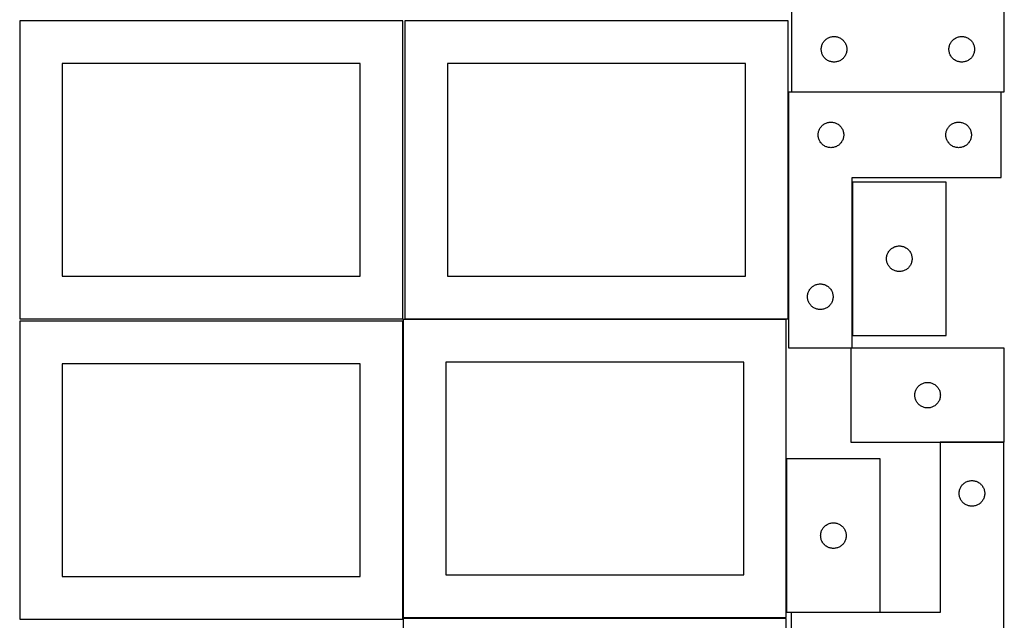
# Model space of a CAD drawing. Header units: millimetres. Extents: x 7 to 1243, y 7 to 2493.
# Tile 13 of 18: x 550 to 1243, y 1698 to 2121. Entities that reach past the tile are written whole.
import ezdxf

# ---------------------------------------------------------------- set-up
doc = ezdxf.new("R2010")
doc.units = ezdxf.units.MM
doc.layers.add('COMMON', color=5, linetype='CONTINUOUS', true_color=0x0000ff)
doc.layers.add('CUT', color=7, linetype='CONTINUOUS', true_color=0x000000)

msp = doc.modelspace()

# ---------------------------------------------------------------- linework, layer by layer
at = {"layer": 'COMMON'}
for p, q in [((1136.398491, 2006.599671), (1136.398491, 1898.599671)), ((1198.163735, 1823.41525), (1243.163735, 1823.41525)), ((1089.945518, 1811.564151), (1089.945518, 1703.564151))]:
    msp.add_line(p, q, dxfattribs=at)
at = {"layer": 'CUT'}
for p, q in [((1243.485505, 2070.122379), (1243.485505, 2250.122379)), ((1093.485505, 2130.122379), (1093.485505, 2070.122379)), ((819.562864, 2120.209657), (549.562864, 2120.209657)), ((549.562864, 2120.209657), (549.562864, 1910.209657)), ((819.562864, 1910.209657), (819.562864, 2120.209657)), ((1091.083738, 2120.209657), (821.083738, 2120.209657)), ((821.083738, 2120.209657), (821.083738, 1910.209657)), ((1091.083738, 1910.209657), (1091.083738, 2120.209657)), ((1114.792172, 2102.45175), (1114.963134, 2103.015334)), ((1114.963134, 2103.015334), (1115.170589, 2103.56653)), ((1115.170589, 2103.56653), (1115.41365, 2104.102977)), ((1115.41365, 2104.102977), (1115.691276, 2104.622379)), ((1115.691276, 2104.622379), (1116.002278, 2105.122511)), ((1116.002278, 2105.122511), (1116.345325, 2105.601232)), ((1116.345325, 2105.601232), (1116.718947, 2106.056491)), ((1116.718947, 2106.056491), (1117.121544, 2106.48634)), ((1117.121544, 2106.48634), (1117.551392, 2106.888937)), ((1117.551392, 2106.888937), (1118.006652, 2107.262559)), ((1118.006652, 2107.262559), (1118.485373, 2107.605605)), ((1118.485373, 2107.605605), (1118.985505, 2107.916607)), ((1118.985505, 2107.916607), (1119.504907, 2108.194233)), ((1119.504907, 2108.194233), (1120.041354, 2108.437294)), ((1120.041354, 2108.437294), (1120.59255, 2108.64475)), ((1120.59255, 2108.64475), (1121.156133, 2108.815711)), ((1121.156133, 2108.815711), (1121.729692, 2108.949446)), ((1121.729692, 2108.949446), (1122.310769, 2109.045382)), ((1122.310769, 2109.045382), (1122.896877, 2109.103109)), ((1122.896877, 2109.103109), (1123.485505, 2109.122379)), ((1123.485505, 2109.122379), (1124.074133, 2109.103109)), ((1124.074133, 2109.103109), (1124.660241, 2109.045382)), ((1124.660241, 2109.045382), (1125.241318, 2108.949446)), ((1125.241318, 2108.949446), (1125.814876, 2108.815711)), ((1125.814876, 2108.815711), (1126.37846, 2108.64475)), ((1126.37846, 2108.64475), (1126.929656, 2108.437294)), ((1126.929656, 2108.437294), (1127.466103, 2108.194233)), ((1127.466103, 2108.194233), (1127.985505, 2107.916607)), ((1127.985505, 2107.916607), (1128.485637, 2107.605605)), ((1128.485637, 2107.605605), (1128.964358, 2107.262559)), ((1128.964358, 2107.262559), (1129.419617, 2106.888937)), ((1129.419617, 2106.888937), (1129.849466, 2106.48634)), ((1129.849466, 2106.48634), (1130.252063, 2106.056491)), ((1130.252063, 2106.056491), (1130.625685, 2105.601232)), ((1130.625685, 2105.601232), (1130.968731, 2105.122511)), ((1130.968731, 2105.122511), (1131.279733, 2104.622379)), ((1131.279733, 2104.622379), (1131.557359, 2104.102977)), ((1131.557359, 2104.102977), (1131.800421, 2103.56653)), ((1131.800421, 2103.56653), (1132.007876, 2103.015334)), ((1132.007876, 2103.015334), (1132.178837, 2102.45175)), ((1204.792172, 2102.45175), (1204.963134, 2103.015334)), ((1204.963134, 2103.015334), (1205.170589, 2103.56653)), ((1205.170589, 2103.56653), (1205.41365, 2104.102977)), ((1205.41365, 2104.102977), (1205.691276, 2104.622379)), ((1205.691276, 2104.622379), (1206.002278, 2105.122511)), ((1206.002278, 2105.122511), (1206.345325, 2105.601232)), ((1206.345325, 2105.601232), (1206.718947, 2106.056491)), ((1206.718947, 2106.056491), (1207.121544, 2106.48634)), ((1207.121544, 2106.48634), (1207.551392, 2106.888937)), ((1207.551392, 2106.888937), (1208.006652, 2107.262559)), ((1208.006652, 2107.262559), (1208.485373, 2107.605605)), ((1208.485373, 2107.605605), (1208.985505, 2107.916607)), ((1208.985505, 2107.916607), (1209.504907, 2108.194233)), ((1209.504907, 2108.194233), (1210.041354, 2108.437294)), ((1210.041354, 2108.437294), (1210.59255, 2108.64475)), ((1210.59255, 2108.64475), (1211.156133, 2108.815711)), ((1211.156133, 2108.815711), (1211.729692, 2108.949446)), ((1211.729692, 2108.949446), (1212.310769, 2109.045382)), ((1212.310769, 2109.045382), (1212.896877, 2109.103109)), ((1212.896877, 2109.103109), (1213.485505, 2109.122379)), ((1213.485505, 2109.122379), (1214.074133, 2109.103109)), ((1214.074133, 2109.103109), (1214.660241, 2109.045382)), ((1214.660241, 2109.045382), (1215.241318, 2108.949446)), ((1215.241318, 2108.949446), (1215.814876, 2108.815711)), ((1215.814876, 2108.815711), (1216.37846, 2108.64475)), ((1216.37846, 2108.64475), (1216.929656, 2108.437294)), ((1216.929656, 2108.437294), (1217.466103, 2108.194233)), ((1217.466103, 2108.194233), (1217.985505, 2107.916607)), ((1217.985505, 2107.916607), (1218.485637, 2107.605605)), ((1218.485637, 2107.605605), (1218.964358, 2107.262559)), ((1218.964358, 2107.262559), (1219.419617, 2106.888937)), ((1219.419617, 2106.888937), (1219.849466, 2106.48634)), ((1219.849466, 2106.48634), (1220.252063, 2106.056491)), ((1220.252063, 2106.056491), (1220.625685, 2105.601232)), ((1220.625685, 2105.601232), (1220.968731, 2105.122511)), ((1220.968731, 2105.122511), (1221.279733, 2104.622379)), ((1221.279733, 2104.622379), (1221.557359, 2104.102977)), ((1221.557359, 2104.102977), (1221.800421, 2103.56653)), ((1221.800421, 2103.56653), (1222.007876, 2103.015334)), ((1222.007876, 2103.015334), (1222.178837, 2102.45175)), ((1114.485505, 2100.122379), (1114.504774, 2100.711007)), ((1114.504774, 2099.533751), (1114.485505, 2100.122379)), ((1114.504774, 2100.711007), (1114.562501, 2101.297114)), ((1114.562501, 2098.947643), (1114.504774, 2099.533751)), ((1114.562501, 2101.297114), (1114.658437, 2101.878192)), ((1114.658437, 2098.366566), (1114.562501, 2098.947643)), ((1114.658437, 2101.878192), (1114.792172, 2102.45175)), ((1114.792172, 2097.793007), (1114.658437, 2098.366566)), ((1114.963134, 2097.229423), (1114.792172, 2097.793007)), ((1115.170589, 2096.678228), (1114.963134, 2097.229423)), ((1115.41365, 2096.14178), (1115.170589, 2096.678228)), ((1115.691276, 2095.622379), (1115.41365, 2096.14178)), ((1131.557359, 2096.14178), (1131.279733, 2095.622379)), ((1131.800421, 2096.678228), (1131.557359, 2096.14178)), ((1132.007876, 2097.229423), (1131.800421, 2096.678228)), ((1132.178837, 2097.793007), (1132.007876, 2097.229423)), ((1132.178837, 2102.45175), (1132.312572, 2101.878192)), ((1132.312572, 2098.366566), (1132.178837, 2097.793007)), ((1132.312572, 2101.878192), (1132.408509, 2101.297114)), ((1132.408509, 2098.947643), (1132.312572, 2098.366566)), ((1132.408509, 2101.297114), (1132.466235, 2100.711007)), ((1132.466235, 2099.533751), (1132.408509, 2098.947643)), ((1132.466235, 2100.711007), (1132.485505, 2100.122379)), ((1132.485505, 2100.122379), (1132.466235, 2099.533751)), ((1204.485505, 2100.122379), (1204.504774, 2100.711007)), ((1204.504774, 2099.533751), (1204.485505, 2100.122379)), ((1204.504774, 2100.711007), (1204.562501, 2101.297114)), ((1204.562501, 2098.947643), (1204.504774, 2099.533751)), ((1204.562501, 2101.297114), (1204.658437, 2101.878192)), ((1204.658437, 2098.366566), (1204.562501, 2098.947643)), ((1204.658437, 2101.878192), (1204.792172, 2102.45175)), ((1204.792172, 2097.793007), (1204.658437, 2098.366566)), ((1204.963134, 2097.229423), (1204.792172, 2097.793007)), ((1205.170589, 2096.678228), (1204.963134, 2097.229423)), ((1205.41365, 2096.14178), (1205.170589, 2096.678228)), ((1205.691276, 2095.622379), (1205.41365, 2096.14178)), ((1221.557359, 2096.14178), (1221.279733, 2095.622379)), ((1221.800421, 2096.678228), (1221.557359, 2096.14178)), ((1222.007876, 2097.229423), (1221.800421, 2096.678228)), ((1222.178837, 2097.793007), (1222.007876, 2097.229423)), ((1222.178837, 2102.45175), (1222.312572, 2101.878192)), ((1222.312572, 2098.366566), (1222.178837, 2097.793007)), ((1222.312572, 2101.878192), (1222.408509, 2101.297114)), ((1222.408509, 2098.947643), (1222.312572, 2098.366566)), ((1222.408509, 2101.297114), (1222.466235, 2100.711007)), ((1222.466235, 2099.533751), (1222.408509, 2098.947643)), ((1222.466235, 2100.711007), (1222.485505, 2100.122379)), ((1222.485505, 2100.122379), (1222.466235, 2099.533751)), ((789.562864, 2090.209657), (579.562864, 2090.209657)), ((579.562864, 2090.209657), (579.562864, 1940.209657)), ((789.562864, 1940.209657), (789.562864, 2090.209657)), ((1061.083738, 2090.209657), (851.083738, 2090.209657)), ((851.083738, 2090.209657), (851.083738, 1940.209657)), ((1061.083738, 1940.209657), (1061.083738, 2090.209657)), ((1116.002278, 2095.122247), (1115.691276, 2095.622379)), ((1116.345325, 2094.643526), (1116.002278, 2095.122247)), ((1116.718947, 2094.188266), (1116.345325, 2094.643526)), ((1117.121544, 2093.758418), (1116.718947, 2094.188266)), ((1117.551392, 2093.35582), (1117.121544, 2093.758418)), ((1118.006652, 2092.982199), (1117.551392, 2093.35582)), ((1118.485373, 2092.639152), (1118.006652, 2092.982199)), ((1118.985505, 2092.32815), (1118.485373, 2092.639152)), ((1119.504907, 2092.050524), (1118.985505, 2092.32815)), ((1120.041354, 2091.807463), (1119.504907, 2092.050524)), ((1120.59255, 2091.600008), (1120.041354, 2091.807463)), ((1121.156133, 2091.429046), (1120.59255, 2091.600008)), ((1121.729692, 2091.295311), (1121.156133, 2091.429046)), ((1122.310769, 2091.199375), (1121.729692, 2091.295311)), ((1122.896877, 2091.141648), (1122.310769, 2091.199375)), ((1123.485505, 2091.122379), (1122.896877, 2091.141648)), ((1124.074133, 2091.141648), (1123.485505, 2091.122379)), ((1124.660241, 2091.199375), (1124.074133, 2091.141648)), ((1125.241318, 2091.295311), (1124.660241, 2091.199375)), ((1125.814876, 2091.429046), (1125.241318, 2091.295311)), ((1126.37846, 2091.600008), (1125.814876, 2091.429046)), ((1126.929656, 2091.807463), (1126.37846, 2091.600008)), ((1127.466103, 2092.050524), (1126.929656, 2091.807463)), ((1127.985505, 2092.32815), (1127.466103, 2092.050524)), ((1128.485637, 2092.639152), (1127.985505, 2092.32815)), ((1128.964358, 2092.982199), (1128.485637, 2092.639152)), ((1129.419617, 2093.35582), (1128.964358, 2092.982199)), ((1129.849466, 2093.758418), (1129.419617, 2093.35582)), ((1130.252063, 2094.188266), (1129.849466, 2093.758418)), ((1130.625685, 2094.643526), (1130.252063, 2094.188266)), ((1130.968731, 2095.122247), (1130.625685, 2094.643526)), ((1131.279733, 2095.622379), (1130.968731, 2095.122247)), ((1206.002278, 2095.122247), (1205.691276, 2095.622379)), ((1206.345325, 2094.643526), (1206.002278, 2095.122247)), ((1206.718947, 2094.188266), (1206.345325, 2094.643526)), ((1207.121544, 2093.758418), (1206.718947, 2094.188266)), ((1207.551392, 2093.35582), (1207.121544, 2093.758418)), ((1208.006652, 2092.982199), (1207.551392, 2093.35582)), ((1208.485373, 2092.639152), (1208.006652, 2092.982199)), ((1208.985505, 2092.32815), (1208.485373, 2092.639152)), ((1209.504907, 2092.050524), (1208.985505, 2092.32815)), ((1210.041354, 2091.807463), (1209.504907, 2092.050524)), ((1210.59255, 2091.600008), (1210.041354, 2091.807463)), ((1211.156133, 2091.429046), (1210.59255, 2091.600008)), ((1211.729692, 2091.295311), (1211.156133, 2091.429046)), ((1212.310769, 2091.199375), (1211.729692, 2091.295311)), ((1212.896877, 2091.141648), (1212.310769, 2091.199375)), ((1213.485505, 2091.122379), (1212.896877, 2091.141648)), ((1214.074133, 2091.141648), (1213.485505, 2091.122379)), ((1214.660241, 2091.199375), (1214.074133, 2091.141648)), ((1215.241318, 2091.295311), (1214.660241, 2091.199375)), ((1215.814876, 2091.429046), (1215.241318, 2091.295311)), ((1216.37846, 2091.600008), (1215.814876, 2091.429046)), ((1216.929656, 2091.807463), (1216.37846, 2091.600008)), ((1217.466103, 2092.050524), (1216.929656, 2091.807463)), ((1217.985505, 2092.32815), (1217.466103, 2092.050524)), ((1218.485637, 2092.639152), (1217.985505, 2092.32815)), ((1218.964358, 2092.982199), (1218.485637, 2092.639152)), ((1219.419617, 2093.35582), (1218.964358, 2092.982199)), ((1219.849466, 2093.758418), (1219.419617, 2093.35582)), ((1220.252063, 2094.188266), (1219.849466, 2093.758418)), ((1220.625685, 2094.643526), (1220.252063, 2094.188266)), ((1220.968731, 2095.122247), (1220.625685, 2094.643526)), ((1221.279733, 2095.622379), (1220.968731, 2095.122247)), ((1091.298491, 2069.834654), (1091.298491, 1889.834654)), ((1241.298491, 2069.834654), (1091.298491, 2069.834654)), ((1093.485505, 2070.122379), (1243.485505, 2070.122379)), ((1241.298491, 2009.834654), (1241.298491, 2069.834654)), ((1115.819638, 2046.974834), (1116.298359, 2047.317881)), ((1116.298359, 2047.317881), (1116.798491, 2047.628883)), ((1116.798491, 2047.628883), (1117.317893, 2047.906509)), ((1117.317893, 2047.906509), (1117.85434, 2048.14957)), ((1117.85434, 2048.14957), (1118.405536, 2048.357025)), ((1118.405536, 2048.357025), (1118.96912, 2048.527987)), ((1118.96912, 2048.527987), (1119.542678, 2048.661722)), ((1119.542678, 2048.661722), (1120.123756, 2048.757658)), ((1120.123756, 2048.757658), (1120.709863, 2048.815384)), ((1120.709863, 2048.815384), (1121.298491, 2048.834654)), ((1121.298491, 2048.834654), (1121.887119, 2048.815384)), ((1121.887119, 2048.815384), (1122.473227, 2048.757658)), ((1122.473227, 2048.757658), (1123.054304, 2048.661722)), ((1123.054304, 2048.661722), (1123.627863, 2048.527987)), ((1123.627863, 2048.527987), (1124.191446, 2048.357025)), ((1124.191446, 2048.357025), (1124.742642, 2048.14957)), ((1124.742642, 2048.14957), (1125.27909, 2047.906509)), ((1125.27909, 2047.906509), (1125.798491, 2047.628883)), ((1125.798491, 2047.628883), (1126.298623, 2047.317881)), ((1126.298623, 2047.317881), (1126.777344, 2046.974834)), ((1205.819638, 2046.974834), (1206.298359, 2047.317881)), ((1206.298359, 2047.317881), (1206.798491, 2047.628883)), ((1206.798491, 2047.628883), (1207.317893, 2047.906509)), ((1207.317893, 2047.906509), (1207.85434, 2048.14957)), ((1207.85434, 2048.14957), (1208.405536, 2048.357025)), ((1208.405536, 2048.357025), (1208.96912, 2048.527987)), ((1208.96912, 2048.527987), (1209.542678, 2048.661722)), ((1209.542678, 2048.661722), (1210.123756, 2048.757658)), ((1210.123756, 2048.757658), (1210.709863, 2048.815384)), ((1210.709863, 2048.815384), (1211.298491, 2048.834654)), ((1211.298491, 2048.834654), (1211.887119, 2048.815384)), ((1211.887119, 2048.815384), (1212.473227, 2048.757658)), ((1212.473227, 2048.757658), (1213.054304, 2048.661722)), ((1213.054304, 2048.661722), (1213.627863, 2048.527987)), ((1213.627863, 2048.527987), (1214.191446, 2048.357025)), ((1214.191446, 2048.357025), (1214.742642, 2048.14957)), ((1214.742642, 2048.14957), (1215.27909, 2047.906509)), ((1215.27909, 2047.906509), (1215.798491, 2047.628883)), ((1215.798491, 2047.628883), (1216.298623, 2047.317881)), ((1216.298623, 2047.317881), (1216.777344, 2046.974834)), ((1112.298491, 2039.834654), (1112.317761, 2040.423282)), ((1112.317761, 2040.423282), (1112.375488, 2041.00939)), ((1112.375488, 2041.00939), (1112.471424, 2041.590467)), ((1112.471424, 2041.590467), (1112.605159, 2042.164026)), ((1112.605159, 2042.164026), (1112.77612, 2042.727609)), ((1112.77612, 2042.727609), (1112.983576, 2043.278805)), ((1112.983576, 2043.278805), (1113.226637, 2043.815252)), ((1113.226637, 2043.815252), (1113.504263, 2044.334654)), ((1113.504263, 2044.334654), (1113.815265, 2044.834786)), ((1113.815265, 2044.834786), (1114.158311, 2045.313507)), ((1114.158311, 2045.313507), (1114.531933, 2045.768766)), ((1114.531933, 2045.768766), (1114.93453, 2046.198615)), ((1114.93453, 2046.198615), (1115.364379, 2046.601212)), ((1115.364379, 2046.601212), (1115.819638, 2046.974834)), ((1126.777344, 2046.974834), (1127.232604, 2046.601212)), ((1127.232604, 2046.601212), (1127.662452, 2046.198615)), ((1127.662452, 2046.198615), (1128.06505, 2045.768766)), ((1128.06505, 2045.768766), (1128.438671, 2045.313507)), ((1128.438671, 2045.313507), (1128.781718, 2044.834786)), ((1128.781718, 2044.834786), (1129.09272, 2044.334654)), ((1129.09272, 2044.334654), (1129.370346, 2043.815252)), ((1129.370346, 2043.815252), (1129.613407, 2043.278805)), ((1129.613407, 2043.278805), (1129.820862, 2042.727609)), ((1129.820862, 2042.727609), (1129.991824, 2042.164026)), ((1129.991824, 2042.164026), (1130.125559, 2041.590467)), ((1130.125559, 2041.590467), (1130.221495, 2041.00939)), ((1130.221495, 2041.00939), (1130.279222, 2040.423282)), ((1130.279222, 2040.423282), (1130.298491, 2039.834654)), ((1202.298491, 2039.834654), (1202.317761, 2040.423282)), ((1202.317761, 2040.423282), (1202.375488, 2041.00939)), ((1202.375488, 2041.00939), (1202.471424, 2041.590467)), ((1202.471424, 2041.590467), (1202.605159, 2042.164026)), ((1202.605159, 2042.164026), (1202.77612, 2042.727609)), ((1202.77612, 2042.727609), (1202.983576, 2043.278805)), ((1202.983576, 2043.278805), (1203.226637, 2043.815252)), ((1203.226637, 2043.815252), (1203.504263, 2044.334654)), ((1203.504263, 2044.334654), (1203.815265, 2044.834786)), ((1203.815265, 2044.834786), (1204.158311, 2045.313507)), ((1204.158311, 2045.313507), (1204.531933, 2045.768766)), ((1204.531933, 2045.768766), (1204.93453, 2046.198615)), ((1204.93453, 2046.198615), (1205.364379, 2046.601212)), ((1205.364379, 2046.601212), (1205.819638, 2046.974834)), ((1216.777344, 2046.974834), (1217.232604, 2046.601212)), ((1217.232604, 2046.601212), (1217.662452, 2046.198615)), ((1217.662452, 2046.198615), (1218.06505, 2045.768766)), ((1218.06505, 2045.768766), (1218.438671, 2045.313507)), ((1218.438671, 2045.313507), (1218.781718, 2044.834786)), ((1218.781718, 2044.834786), (1219.09272, 2044.334654)), ((1219.09272, 2044.334654), (1219.370346, 2043.815252)), ((1219.370346, 2043.815252), (1219.613407, 2043.278805)), ((1219.613407, 2043.278805), (1219.820862, 2042.727609)), ((1219.820862, 2042.727609), (1219.991824, 2042.164026)), ((1219.991824, 2042.164026), (1220.125559, 2041.590467)), ((1220.125559, 2041.590467), (1220.221495, 2041.00939)), ((1220.221495, 2041.00939), (1220.279222, 2040.423282)), ((1220.279222, 2040.423282), (1220.298491, 2039.834654)), ((1112.317761, 2039.246026), (1112.298491, 2039.834654)), ((1112.375488, 2038.659918), (1112.317761, 2039.246026)), ((1112.471424, 2038.078841), (1112.375488, 2038.659918)), ((1112.605159, 2037.505283), (1112.471424, 2038.078841)), ((1112.77612, 2036.941699), (1112.605159, 2037.505283)), ((1112.983576, 2036.390503), (1112.77612, 2036.941699)), ((1113.226637, 2035.854056), (1112.983576, 2036.390503)), ((1113.504263, 2035.334654), (1113.226637, 2035.854056)), ((1113.815265, 2034.834522), (1113.504263, 2035.334654)), ((1114.158311, 2034.355801), (1113.815265, 2034.834522)), ((1114.531933, 2033.900542), (1114.158311, 2034.355801)), ((1114.93453, 2033.470693), (1114.531933, 2033.900542)), ((1115.364379, 2033.068096), (1114.93453, 2033.470693)), ((1127.662452, 2033.470693), (1127.232604, 2033.068096)), ((1128.06505, 2033.900542), (1127.662452, 2033.470693)), ((1128.438671, 2034.355801), (1128.06505, 2033.900542)), ((1128.781718, 2034.834522), (1128.438671, 2034.355801)), ((1129.09272, 2035.334654), (1128.781718, 2034.834522)), ((1129.370346, 2035.854056), (1129.09272, 2035.334654)), ((1129.613407, 2036.390503), (1129.370346, 2035.854056)), ((1129.820862, 2036.941699), (1129.613407, 2036.390503)), ((1129.991824, 2037.505283), (1129.820862, 2036.941699)), ((1130.125559, 2038.078841), (1129.991824, 2037.505283)), ((1130.221495, 2038.659918), (1130.125559, 2038.078841)), ((1130.279222, 2039.246026), (1130.221495, 2038.659918)), ((1130.298491, 2039.834654), (1130.279222, 2039.246026)), ((1202.317761, 2039.246026), (1202.298491, 2039.834654)), ((1202.375488, 2038.659918), (1202.317761, 2039.246026)), ((1202.471424, 2038.078841), (1202.375488, 2038.659918)), ((1202.605159, 2037.505283), (1202.471424, 2038.078841)), ((1202.77612, 2036.941699), (1202.605159, 2037.505283)), ((1202.983576, 2036.390503), (1202.77612, 2036.941699)), ((1203.226637, 2035.854056), (1202.983576, 2036.390503)), ((1203.504263, 2035.334654), (1203.226637, 2035.854056)), ((1203.815265, 2034.834522), (1203.504263, 2035.334654)), ((1204.158311, 2034.355801), (1203.815265, 2034.834522)), ((1204.531933, 2033.900542), (1204.158311, 2034.355801)), ((1204.93453, 2033.470693), (1204.531933, 2033.900542)), ((1205.364379, 2033.068096), (1204.93453, 2033.470693)), ((1217.662452, 2033.470693), (1217.232604, 2033.068096)), ((1218.06505, 2033.900542), (1217.662452, 2033.470693)), ((1218.438671, 2034.355801), (1218.06505, 2033.900542)), ((1218.781718, 2034.834522), (1218.438671, 2034.355801)), ((1219.09272, 2035.334654), (1218.781718, 2034.834522)), ((1219.370346, 2035.854056), (1219.09272, 2035.334654)), ((1219.613407, 2036.390503), (1219.370346, 2035.854056)), ((1219.820862, 2036.941699), (1219.613407, 2036.390503)), ((1219.991824, 2037.505283), (1219.820862, 2036.941699)), ((1220.125559, 2038.078841), (1219.991824, 2037.505283)), ((1220.221495, 2038.659918), (1220.125559, 2038.078841)), ((1220.279222, 2039.246026), (1220.221495, 2038.659918)), ((1220.298491, 2039.834654), (1220.279222, 2039.246026)), ((1115.819638, 2032.694474), (1115.364379, 2033.068096)), ((1116.298359, 2032.351428), (1115.819638, 2032.694474)), ((1116.798491, 2032.040425), (1116.298359, 2032.351428)), ((1117.317893, 2031.762799), (1116.798491, 2032.040425)), ((1117.85434, 2031.519738), (1117.317893, 2031.762799)), ((1118.405536, 2031.312283), (1117.85434, 2031.519738)), ((1118.96912, 2031.141322), (1118.405536, 2031.312283)), ((1119.542678, 2031.007587), (1118.96912, 2031.141322)), ((1120.123756, 2030.91165), (1119.542678, 2031.007587)), ((1120.709863, 2030.853924), (1120.123756, 2030.91165)), ((1121.298491, 2030.834654), (1120.709863, 2030.853924)), ((1121.887119, 2030.853924), (1121.298491, 2030.834654)), ((1122.473227, 2030.91165), (1121.887119, 2030.853924)), ((1123.054304, 2031.007587), (1122.473227, 2030.91165)), ((1123.627863, 2031.141322), (1123.054304, 2031.007587)), ((1124.191446, 2031.312283), (1123.627863, 2031.141322)), ((1124.742642, 2031.519738), (1124.191446, 2031.312283)), ((1125.27909, 2031.762799), (1124.742642, 2031.519738)), ((1125.798491, 2032.040425), (1125.27909, 2031.762799)), ((1126.298623, 2032.351428), (1125.798491, 2032.040425)), ((1126.777344, 2032.694474), (1126.298623, 2032.351428)), ((1127.232604, 2033.068096), (1126.777344, 2032.694474)), ((1205.819638, 2032.694474), (1205.364379, 2033.068096)), ((1206.298359, 2032.351428), (1205.819638, 2032.694474)), ((1206.798491, 2032.040425), (1206.298359, 2032.351428)), ((1207.317893, 2031.762799), (1206.798491, 2032.040425)), ((1207.85434, 2031.519738), (1207.317893, 2031.762799)), ((1208.405536, 2031.312283), (1207.85434, 2031.519738)), ((1208.96912, 2031.141322), (1208.405536, 2031.312283)), ((1209.542678, 2031.007587), (1208.96912, 2031.141322)), ((1210.123756, 2030.91165), (1209.542678, 2031.007587)), ((1210.709863, 2030.853924), (1210.123756, 2030.91165)), ((1211.298491, 2030.834654), (1210.709863, 2030.853924)), ((1211.887119, 2030.853924), (1211.298491, 2030.834654)), ((1212.473227, 2030.91165), (1211.887119, 2030.853924)), ((1213.054304, 2031.007587), (1212.473227, 2030.91165)), ((1213.627863, 2031.141322), (1213.054304, 2031.007587)), ((1214.191446, 2031.312283), (1213.627863, 2031.141322)), ((1214.742642, 2031.519738), (1214.191446, 2031.312283)), ((1215.27909, 2031.762799), (1214.742642, 2031.519738)), ((1215.798491, 2032.040425), (1215.27909, 2031.762799)), ((1216.298623, 2032.351428), (1215.798491, 2032.040425)), ((1216.777344, 2032.694474), (1216.298623, 2032.351428)), ((1217.232604, 2033.068096), (1216.777344, 2032.694474)), ((1136.298491, 1889.834654), (1136.298491, 2009.834654)), ((1136.298491, 2009.834654), (1241.298491, 2009.834654)), ((1136.498492, 2006.599671), (1136.498492, 1898.599671)), ((1202.498492, 2006.599671), (1136.498492, 2006.599671)), ((1202.498492, 1898.599671), (1202.498492, 2006.599671)), ((1161.426638, 1956.580269), (1161.704264, 1957.099671)), ((1161.704264, 1957.099671), (1162.015266, 1957.599803)), ((1162.015266, 1957.599803), (1162.358312, 1958.078524)), ((1162.358312, 1958.078524), (1162.731934, 1958.533783)), ((1162.731934, 1958.533783), (1163.134531, 1958.963632)), ((1163.134531, 1958.963632), (1163.56438, 1959.366229)), ((1163.56438, 1959.366229), (1164.019639, 1959.739851)), ((1164.019639, 1959.739851), (1164.49836, 1960.082897)), ((1164.49836, 1960.082897), (1164.998492, 1960.393899)), ((1164.998492, 1960.393899), (1165.517894, 1960.671525)), ((1165.517894, 1960.671525), (1166.054341, 1960.914586)), ((1166.054341, 1960.914586), (1166.605537, 1961.122042)), ((1166.605537, 1961.122042), (1167.169121, 1961.293003)), ((1167.169121, 1961.293003), (1167.742679, 1961.426738)), ((1167.742679, 1961.426738), (1168.323757, 1961.522674)), ((1168.323757, 1961.522674), (1168.909864, 1961.580401)), ((1168.909864, 1961.580401), (1169.498492, 1961.599671)), ((1169.498492, 1961.599671), (1170.08712, 1961.580401)), ((1170.08712, 1961.580401), (1170.673228, 1961.522674)), ((1170.673228, 1961.522674), (1171.254305, 1961.426738)), ((1171.254305, 1961.426738), (1171.827864, 1961.293003)), ((1171.827864, 1961.293003), (1172.391447, 1961.122042)), ((1172.391447, 1961.122042), (1172.942643, 1960.914586)), ((1172.942643, 1960.914586), (1173.479091, 1960.671525)), ((1173.479091, 1960.671525), (1173.998492, 1960.393899)), ((1173.998492, 1960.393899), (1174.498624, 1960.082897)), ((1174.498624, 1960.082897), (1174.977345, 1959.739851)), ((1174.977345, 1959.739851), (1175.432605, 1959.366229)), ((1175.432605, 1959.366229), (1175.862453, 1958.963632)), ((1175.862453, 1958.963632), (1176.265051, 1958.533783)), ((1176.265051, 1958.533783), (1176.638672, 1958.078524)), ((1176.638672, 1958.078524), (1176.981719, 1957.599803)), ((1176.981719, 1957.599803), (1177.292721, 1957.099671)), ((1177.292721, 1957.099671), (1177.570347, 1956.580269)), ((1160.498492, 1952.599671), (1160.517762, 1953.188299)), ((1160.517762, 1952.011043), (1160.498492, 1952.599671)), ((1160.517762, 1953.188299), (1160.575489, 1953.774406)), ((1160.575489, 1951.424935), (1160.517762, 1952.011043)), ((1160.575489, 1953.774406), (1160.671425, 1954.355484)), ((1160.671425, 1950.843858), (1160.575489, 1951.424935)), ((1160.671425, 1954.355484), (1160.80516, 1954.929042)), ((1160.80516, 1950.270299), (1160.671425, 1950.843858)), ((1160.80516, 1954.929042), (1160.976121, 1955.492626)), ((1160.976121, 1949.706716), (1160.80516, 1950.270299)), ((1160.976121, 1955.492626), (1161.183577, 1956.043822)), ((1161.183577, 1956.043822), (1161.426638, 1956.580269)), ((1177.570347, 1956.580269), (1177.813408, 1956.043822)), ((1177.813408, 1956.043822), (1178.020863, 1955.492626)), ((1178.020863, 1955.492626), (1178.191825, 1954.929042)), ((1178.191825, 1950.270299), (1178.020863, 1949.706716)), ((1178.191825, 1954.929042), (1178.32556, 1954.355484)), ((1178.32556, 1950.843858), (1178.191825, 1950.270299)), ((1178.32556, 1954.355484), (1178.421496, 1953.774406)), ((1178.421496, 1951.424935), (1178.32556, 1950.843858)), ((1178.421496, 1953.774406), (1178.479223, 1953.188299)), ((1178.479223, 1952.011043), (1178.421496, 1951.424935)), ((1178.479223, 1953.188299), (1178.498492, 1952.599671)), ((1178.498492, 1952.599671), (1178.479223, 1952.011043)), ((1161.183577, 1949.15552), (1160.976121, 1949.706716)), ((1161.426638, 1948.619072), (1161.183577, 1949.15552)), ((1161.704264, 1948.099671), (1161.426638, 1948.619072)), ((1162.015266, 1947.599539), (1161.704264, 1948.099671)), ((1162.358312, 1947.120818), (1162.015266, 1947.599539)), ((1162.731934, 1946.665558), (1162.358312, 1947.120818)), ((1163.134531, 1946.23571), (1162.731934, 1946.665558)), ((1163.56438, 1945.833112), (1163.134531, 1946.23571)), ((1164.019639, 1945.459491), (1163.56438, 1945.833112)), ((1164.49836, 1945.116444), (1164.019639, 1945.459491)), ((1164.998492, 1944.805442), (1164.49836, 1945.116444)), ((1165.517894, 1944.527816), (1164.998492, 1944.805442)), ((1166.054341, 1944.284755), (1165.517894, 1944.527816)), ((1166.605537, 1944.0773), (1166.054341, 1944.284755)), ((1167.169121, 1943.906338), (1166.605537, 1944.0773)), ((1167.742679, 1943.772603), (1167.169121, 1943.906338)), ((1168.323757, 1943.676667), (1167.742679, 1943.772603)), ((1168.909864, 1943.61894), (1168.323757, 1943.676667)), ((1169.498492, 1943.599671), (1168.909864, 1943.61894)), ((1170.08712, 1943.61894), (1169.498492, 1943.599671)), ((1170.673228, 1943.676667), (1170.08712, 1943.61894)), ((1171.254305, 1943.772603), (1170.673228, 1943.676667)), ((1171.827864, 1943.906338), (1171.254305, 1943.772603)), ((1172.391447, 1944.0773), (1171.827864, 1943.906338)), ((1172.942643, 1944.284755), (1172.391447, 1944.0773)), ((1173.479091, 1944.527816), (1172.942643, 1944.284755)), ((1173.998492, 1944.805442), (1173.479091, 1944.527816)), ((1174.498624, 1945.116444), (1173.998492, 1944.805442)), ((1174.977345, 1945.459491), (1174.498624, 1945.116444)), ((1175.432605, 1945.833112), (1174.977345, 1945.459491)), ((1175.862453, 1946.23571), (1175.432605, 1945.833112)), ((1176.265051, 1946.665558), (1175.862453, 1946.23571)), ((1176.638672, 1947.120818), (1176.265051, 1946.665558)), ((1176.981719, 1947.599539), (1176.638672, 1947.120818)), ((1177.292721, 1948.099671), (1176.981719, 1947.599539)), ((1177.570347, 1948.619072), (1177.292721, 1948.099671)), ((1177.813408, 1949.15552), (1177.570347, 1948.619072)), ((1178.020863, 1949.706716), (1177.813408, 1949.15552)), ((579.562864, 1940.209657), (789.562864, 1940.209657)), ((851.083738, 1940.209657), (1061.083738, 1940.209657)), ((1105.27612, 1928.727609), (1105.483576, 1929.278805)), ((1105.483576, 1929.278805), (1105.726637, 1929.815252)), ((1105.726637, 1929.815252), (1106.004263, 1930.334654)), ((1106.004263, 1930.334654), (1106.315265, 1930.834786)), ((1106.315265, 1930.834786), (1106.658311, 1931.313507)), ((1106.658311, 1931.313507), (1107.031933, 1931.768766)), ((1107.031933, 1931.768766), (1107.43453, 1932.198615)), ((1107.43453, 1932.198615), (1107.864379, 1932.601212)), ((1107.864379, 1932.601212), (1108.319638, 1932.974834)), ((1108.319638, 1932.974834), (1108.798359, 1933.317881)), ((1108.798359, 1933.317881), (1109.298491, 1933.628883)), ((1109.298491, 1933.628883), (1109.817893, 1933.906509)), ((1109.817893, 1933.906509), (1110.35434, 1934.14957)), ((1110.35434, 1934.14957), (1110.905536, 1934.357025)), ((1110.905536, 1934.357025), (1111.46912, 1934.527987)), ((1111.46912, 1934.527987), (1112.042678, 1934.661722)), ((1112.042678, 1934.661722), (1112.623756, 1934.757658)), ((1112.623756, 1934.757658), (1113.209863, 1934.815384)), ((1113.209863, 1934.815384), (1113.798491, 1934.834654)), ((1113.798491, 1934.834654), (1114.387119, 1934.815384)), ((1114.387119, 1934.815384), (1114.973227, 1934.757658)), ((1114.973227, 1934.757658), (1115.554304, 1934.661722)), ((1115.554304, 1934.661722), (1116.127863, 1934.527987)), ((1116.127863, 1934.527987), (1116.691446, 1934.357025)), ((1116.691446, 1934.357025), (1117.242642, 1934.14957)), ((1117.242642, 1934.14957), (1117.77909, 1933.906509)), ((1117.77909, 1933.906509), (1118.298491, 1933.628883)), ((1118.298491, 1933.628883), (1118.798623, 1933.317881)), ((1118.798623, 1933.317881), (1119.277344, 1932.974834)), ((1119.277344, 1932.974834), (1119.732604, 1932.601212)), ((1119.732604, 1932.601212), (1120.162452, 1932.198615)), ((1120.162452, 1932.198615), (1120.56505, 1931.768766)), ((1120.56505, 1931.768766), (1120.938671, 1931.313507)), ((1120.938671, 1931.313507), (1121.281718, 1930.834786)), ((1121.281718, 1930.834786), (1121.59272, 1930.334654)), ((1121.59272, 1930.334654), (1121.870346, 1929.815252)), ((1121.870346, 1929.815252), (1122.113407, 1929.278805)), ((1122.113407, 1929.278805), (1122.320862, 1928.727609)), ((1104.798491, 1925.834654), (1104.817761, 1926.423282)), ((1104.817761, 1925.246026), (1104.798491, 1925.834654)), ((1104.817761, 1926.423282), (1104.875488, 1927.00939)), ((1104.875488, 1924.659918), (1104.817761, 1925.246026)), ((1104.875488, 1927.00939), (1104.971424, 1927.590467)), ((1104.971424, 1924.078841), (1104.875488, 1924.659918)), ((1104.971424, 1927.590467), (1105.105159, 1928.164026)), ((1105.105159, 1923.505283), (1104.971424, 1924.078841)), ((1105.105159, 1928.164026), (1105.27612, 1928.727609)), ((1105.27612, 1922.941699), (1105.105159, 1923.505283)), ((1105.483576, 1922.390503), (1105.27612, 1922.941699)), ((1105.726637, 1921.854056), (1105.483576, 1922.390503)), ((1122.113407, 1922.390503), (1121.870346, 1921.854056)), ((1122.320862, 1922.941699), (1122.113407, 1922.390503)), ((1122.320862, 1928.727609), (1122.491824, 1928.164026)), ((1122.491824, 1923.505283), (1122.320862, 1922.941699)), ((1122.491824, 1928.164026), (1122.625559, 1927.590467)), ((1122.625559, 1924.078841), (1122.491824, 1923.505283)), ((1122.625559, 1927.590467), (1122.721495, 1927.00939)), ((1122.721495, 1924.659918), (1122.625559, 1924.078841)), ((1122.721495, 1927.00939), (1122.779222, 1926.423282)), ((1122.779222, 1925.246026), (1122.721495, 1924.659918)), ((1122.779222, 1926.423282), (1122.798491, 1925.834654)), ((1122.798491, 1925.834654), (1122.779222, 1925.246026)), ((1106.004263, 1921.334654), (1105.726637, 1921.854056)), ((1106.315265, 1920.834522), (1106.004263, 1921.334654)), ((1106.658311, 1920.355801), (1106.315265, 1920.834522)), ((1107.031933, 1919.900542), (1106.658311, 1920.355801)), ((1107.43453, 1919.470693), (1107.031933, 1919.900542)), ((1107.864379, 1919.068096), (1107.43453, 1919.470693)), ((1108.319638, 1918.694474), (1107.864379, 1919.068096)), ((1108.798359, 1918.351428), (1108.319638, 1918.694474)), ((1109.298491, 1918.040425), (1108.798359, 1918.351428)), ((1109.817893, 1917.762799), (1109.298491, 1918.040425)), ((1110.35434, 1917.519738), (1109.817893, 1917.762799)), ((1110.905536, 1917.312283), (1110.35434, 1917.519738)), ((1111.46912, 1917.141322), (1110.905536, 1917.312283)), ((1112.042678, 1917.007587), (1111.46912, 1917.141322)), ((1112.623756, 1916.91165), (1112.042678, 1917.007587)), ((1113.209863, 1916.853924), (1112.623756, 1916.91165)), ((1113.798491, 1916.834654), (1113.209863, 1916.853924)), ((1114.387119, 1916.853924), (1113.798491, 1916.834654)), ((1114.973227, 1916.91165), (1114.387119, 1916.853924)), ((1115.554304, 1917.007587), (1114.973227, 1916.91165)), ((1116.127863, 1917.141322), (1115.554304, 1917.007587)), ((1116.691446, 1917.312283), (1116.127863, 1917.141322)), ((1117.242642, 1917.519738), (1116.691446, 1917.312283)), ((1117.77909, 1917.762799), (1117.242642, 1917.519738)), ((1118.298491, 1918.040425), (1117.77909, 1917.762799)), ((1118.798623, 1918.351428), (1118.298491, 1918.040425)), ((1119.277344, 1918.694474), (1118.798623, 1918.351428)), ((1119.732604, 1919.068096), (1119.277344, 1918.694474)), ((1120.162452, 1919.470693), (1119.732604, 1919.068096)), ((1120.56505, 1919.900542), (1120.162452, 1919.470693)), ((1120.938671, 1920.355801), (1120.56505, 1919.900542)), ((1121.281718, 1920.834522), (1120.938671, 1920.355801)), ((1121.59272, 1921.334654), (1121.281718, 1920.834522)), ((1121.870346, 1921.854056), (1121.59272, 1921.334654)), ((549.562864, 1910.209657), (819.562864, 1910.209657)), ((819.562864, 1908.688661), (549.562864, 1908.688661)), ((549.562864, 1908.688661), (549.562864, 1698.688661)), ((819.562864, 1698.688661), (819.562864, 1908.688661)), ((1089.845518, 1909.842836), (819.845518, 1909.842836)), ((819.845518, 1909.842836), (819.845518, 1699.842836)), ((821.083738, 1910.209657), (1091.083738, 1910.209657)), ((1089.845518, 1699.842836), (1089.845518, 1909.842836)), ((1136.498492, 1898.599671), (1202.498492, 1898.599671)), ((1091.298491, 1889.834654), (1136.298491, 1889.834654)), ((1243.408601, 1889.515251), (1135.408601, 1889.515251)), ((1135.408601, 1889.515251), (1135.408601, 1823.515251)), ((1243.408601, 1823.515251), (1243.408601, 1889.515251)), ((789.562864, 1878.688661), (579.562864, 1878.688661)), ((579.562864, 1878.688661), (579.562864, 1728.688661)), ((789.562864, 1728.688661), (789.562864, 1878.688661)), ((1059.845518, 1879.842836), (849.845518, 1879.842836)), ((849.845518, 1879.842836), (849.845518, 1729.842836)), ((1059.845518, 1729.842836), (1059.845518, 1879.842836)), ((1180.88623, 1859.408206), (1181.093685, 1859.959402)), ((1181.093685, 1859.959402), (1181.336746, 1860.495849)), ((1181.336746, 1860.495849), (1181.614372, 1861.015251)), ((1181.614372, 1861.015251), (1181.925374, 1861.515383)), ((1181.925374, 1861.515383), (1182.268421, 1861.994104)), ((1182.268421, 1861.994104), (1182.642043, 1862.449363)), ((1182.642043, 1862.449363), (1183.04464, 1862.879212)), ((1183.04464, 1862.879212), (1183.474489, 1863.281809)), ((1183.474489, 1863.281809), (1183.929748, 1863.655431)), ((1183.929748, 1863.655431), (1184.408469, 1863.998477)), ((1184.408469, 1863.998477), (1184.908601, 1864.309479)), ((1184.908601, 1864.309479), (1185.428003, 1864.587105)), ((1185.428003, 1864.587105), (1185.96445, 1864.830167)), ((1185.96445, 1864.830167), (1186.515646, 1865.037622)), ((1186.515646, 1865.037622), (1187.079229, 1865.208583)), ((1187.079229, 1865.208583), (1187.652788, 1865.342318)), ((1187.652788, 1865.342318), (1188.233865, 1865.438255)), ((1188.233865, 1865.438255), (1188.819973, 1865.495981)), ((1188.819973, 1865.495981), (1189.408601, 1865.515251)), ((1189.408601, 1865.515251), (1189.997229, 1865.495981)), ((1189.997229, 1865.495981), (1190.583337, 1865.438255)), ((1190.583337, 1865.438255), (1191.164414, 1865.342318)), ((1191.164414, 1865.342318), (1191.737972, 1865.208583)), ((1191.737972, 1865.208583), (1192.301556, 1865.037622)), ((1192.301556, 1865.037622), (1192.852752, 1864.830167)), ((1192.852752, 1864.830167), (1193.389199, 1864.587105)), ((1193.389199, 1864.587105), (1193.908601, 1864.309479)), ((1193.908601, 1864.309479), (1194.408733, 1863.998477)), ((1194.408733, 1863.998477), (1194.887454, 1863.655431)), ((1194.887454, 1863.655431), (1195.342713, 1863.281809)), ((1195.342713, 1863.281809), (1195.772562, 1862.879212)), ((1195.772562, 1862.879212), (1196.175159, 1862.449363)), ((1196.175159, 1862.449363), (1196.548781, 1861.994104)), ((1196.548781, 1861.994104), (1196.891827, 1861.515383)), ((1196.891827, 1861.515383), (1197.20283, 1861.015251)), ((1197.20283, 1861.015251), (1197.480456, 1860.495849)), ((1197.480456, 1860.495849), (1197.723517, 1859.959402)), ((1197.723517, 1859.959402), (1197.930972, 1859.408206)), ((1180.408601, 1856.515251), (1180.427871, 1857.103879)), ((1180.427871, 1855.926623), (1180.408601, 1856.515251)), ((1180.427871, 1857.103879), (1180.485597, 1857.689986)), ((1180.485597, 1855.340515), (1180.427871, 1855.926623)), ((1180.485597, 1857.689986), (1180.581533, 1858.271064)), ((1180.581533, 1854.759438), (1180.485597, 1855.340515)), ((1180.581533, 1858.271064), (1180.715268, 1858.844622)), ((1180.715268, 1854.185879), (1180.581533, 1854.759438)), ((1180.715268, 1858.844622), (1180.88623, 1859.408206)), ((1180.88623, 1853.622296), (1180.715268, 1854.185879)), ((1181.093685, 1853.0711), (1180.88623, 1853.622296)), ((1181.336746, 1852.534653), (1181.093685, 1853.0711)), ((1197.723517, 1853.0711), (1197.480456, 1852.534653)), ((1197.930972, 1853.622296), (1197.723517, 1853.0711)), ((1197.930972, 1859.408206), (1198.101933, 1858.844622)), ((1198.101933, 1854.185879), (1197.930972, 1853.622296)), ((1198.101933, 1858.844622), (1198.235668, 1858.271064)), ((1198.235668, 1854.759438), (1198.101933, 1854.185879)), ((1198.235668, 1858.271064), (1198.331605, 1857.689986)), ((1198.331605, 1855.340515), (1198.235668, 1854.759438)), ((1198.331605, 1857.689986), (1198.389331, 1857.103879)), ((1198.389331, 1855.926623), (1198.331605, 1855.340515)), ((1198.389331, 1857.103879), (1198.408601, 1856.515251)), ((1198.408601, 1856.515251), (1198.389331, 1855.926623)), ((1181.614372, 1852.015251), (1181.336746, 1852.534653)), ((1181.925374, 1851.515119), (1181.614372, 1852.015251)), ((1182.268421, 1851.036398), (1181.925374, 1851.515119)), ((1182.642043, 1850.581138), (1182.268421, 1851.036398)), ((1183.04464, 1850.15129), (1182.642043, 1850.581138)), ((1183.474489, 1849.748692), (1183.04464, 1850.15129)), ((1183.929748, 1849.375071), (1183.474489, 1849.748692)), ((1184.408469, 1849.032024), (1183.929748, 1849.375071)), ((1184.908601, 1848.721022), (1184.408469, 1849.032024)), ((1185.428003, 1848.443396), (1184.908601, 1848.721022)), ((1185.96445, 1848.200335), (1185.428003, 1848.443396)), ((1186.515646, 1847.99288), (1185.96445, 1848.200335)), ((1187.079229, 1847.821918), (1186.515646, 1847.99288)), ((1187.652788, 1847.688183), (1187.079229, 1847.821918)), ((1188.233865, 1847.592247), (1187.652788, 1847.688183)), ((1188.819973, 1847.53452), (1188.233865, 1847.592247)), ((1189.408601, 1847.515251), (1188.819973, 1847.53452)), ((1189.997229, 1847.53452), (1189.408601, 1847.515251)), ((1190.583337, 1847.592247), (1189.997229, 1847.53452)), ((1191.164414, 1847.688183), (1190.583337, 1847.592247)), ((1191.737972, 1847.821918), (1191.164414, 1847.688183)), ((1192.301556, 1847.99288), (1191.737972, 1847.821918)), ((1192.852752, 1848.200335), (1192.301556, 1847.99288)), ((1193.389199, 1848.443396), (1192.852752, 1848.200335)), ((1193.908601, 1848.721022), (1193.389199, 1848.443396)), ((1194.408733, 1849.032024), (1193.908601, 1848.721022)), ((1194.887454, 1849.375071), (1194.408733, 1849.032024)), ((1195.342713, 1849.748692), (1194.887454, 1849.375071)), ((1195.772562, 1850.15129), (1195.342713, 1849.748692)), ((1196.175159, 1850.581138), (1195.772562, 1850.15129)), ((1196.548781, 1851.036398), (1196.175159, 1850.581138)), ((1196.891827, 1851.515119), (1196.548781, 1851.036398)), ((1197.20283, 1852.015251), (1196.891827, 1851.515119)), ((1197.480456, 1852.534653), (1197.20283, 1852.015251)), ((1135.408601, 1823.515251), (1243.408601, 1823.515251)), ((1243.163735, 1823.31525), (1198.163735, 1823.31525)), ((1198.163735, 1823.31525), (1198.163735, 1703.31525)), ((1243.163735, 1643.31525), (1243.163735, 1823.31525)), ((1156.045519, 1811.564151), (1090.045519, 1811.564151)), ((1090.045519, 1811.564151), (1090.045519, 1703.564151)), ((1156.045519, 1703.564151), (1156.045519, 1811.564151)), ((1212.141364, 1790.208205), (1212.348819, 1790.759401)), ((1212.348819, 1790.759401), (1212.59188, 1791.295848)), ((1212.59188, 1791.295848), (1212.869506, 1791.81525)), ((1212.869506, 1791.81525), (1213.180509, 1792.315382)), ((1213.180509, 1792.315382), (1213.523555, 1792.794103)), ((1213.523555, 1792.794103), (1213.897177, 1793.249362)), ((1213.897177, 1793.249362), (1214.299774, 1793.679211)), ((1214.299774, 1793.679211), (1214.729623, 1794.081808)), ((1214.729623, 1794.081808), (1215.184882, 1794.45543)), ((1215.184882, 1794.45543), (1215.663603, 1794.798476)), ((1215.663603, 1794.798476), (1216.163735, 1795.109478)), ((1216.163735, 1795.109478), (1216.683137, 1795.387104)), ((1216.683137, 1795.387104), (1217.219584, 1795.630166)), ((1217.219584, 1795.630166), (1217.77078, 1795.837621)), ((1217.77078, 1795.837621), (1218.334364, 1796.008582)), ((1218.334364, 1796.008582), (1218.907922, 1796.142317)), ((1218.907922, 1796.142317), (1219.488999, 1796.238254)), ((1219.488999, 1796.238254), (1220.075107, 1796.29598)), ((1220.075107, 1796.29598), (1220.663735, 1796.31525)), ((1220.663735, 1796.31525), (1221.252363, 1796.29598)), ((1221.252363, 1796.29598), (1221.838471, 1796.238254)), ((1221.838471, 1796.238254), (1222.419548, 1796.142317)), ((1222.419548, 1796.142317), (1222.993106, 1796.008582)), ((1222.993106, 1796.008582), (1223.55669, 1795.837621)), ((1223.55669, 1795.837621), (1224.107886, 1795.630166)), ((1224.107886, 1795.630166), (1224.644333, 1795.387104)), ((1224.644333, 1795.387104), (1225.163735, 1795.109478)), ((1225.163735, 1795.109478), (1225.663867, 1794.798476)), ((1225.663867, 1794.798476), (1226.142588, 1794.45543)), ((1226.142588, 1794.45543), (1226.597847, 1794.081808)), ((1226.597847, 1794.081808), (1227.027696, 1793.679211)), ((1227.027696, 1793.679211), (1227.430293, 1793.249362)), ((1227.430293, 1793.249362), (1227.803915, 1792.794103)), ((1227.803915, 1792.794103), (1228.146962, 1792.315382)), ((1228.146962, 1792.315382), (1228.457964, 1791.81525)), ((1228.457964, 1791.81525), (1228.73559, 1791.295848)), ((1228.73559, 1791.295848), (1228.978651, 1790.759401)), ((1228.978651, 1790.759401), (1229.186106, 1790.208205)), ((1211.663735, 1787.31525), (1211.683005, 1787.903878)), ((1211.683005, 1786.726622), (1211.663735, 1787.31525)), ((1211.683005, 1787.903878), (1211.740731, 1788.489985)), ((1211.740731, 1786.140514), (1211.683005, 1786.726622)), ((1211.740731, 1788.489985), (1211.836668, 1789.071063)), ((1211.836668, 1785.559437), (1211.740731, 1786.140514)), ((1211.836668, 1789.071063), (1211.970403, 1789.644621)), ((1211.970403, 1784.985878), (1211.836668, 1785.559437)), ((1211.970403, 1789.644621), (1212.141364, 1790.208205)), ((1212.141364, 1784.422295), (1211.970403, 1784.985878)), ((1212.348819, 1783.871099), (1212.141364, 1784.422295)), ((1212.59188, 1783.334652), (1212.348819, 1783.871099)), ((1228.978651, 1783.871099), (1228.73559, 1783.334652)), ((1229.186106, 1784.422295), (1228.978651, 1783.871099)), ((1229.186106, 1790.208205), (1229.357068, 1789.644621)), ((1229.357068, 1784.985878), (1229.186106, 1784.422295)), ((1229.357068, 1789.644621), (1229.490803, 1789.071063)), ((1229.490803, 1785.559437), (1229.357068, 1784.985878)), ((1229.490803, 1789.071063), (1229.586739, 1788.489985)), ((1229.586739, 1786.140514), (1229.490803, 1785.559437)), ((1229.586739, 1788.489985), (1229.644465, 1787.903878)), ((1229.644465, 1786.726622), (1229.586739, 1786.140514)), ((1229.644465, 1787.903878), (1229.663735, 1787.31525)), ((1229.663735, 1787.31525), (1229.644465, 1786.726622)), ((1212.869506, 1782.81525), (1212.59188, 1783.334652)), ((1213.180509, 1782.315118), (1212.869506, 1782.81525)), ((1213.523555, 1781.836397), (1213.180509, 1782.315118)), ((1213.897177, 1781.381137), (1213.523555, 1781.836397)), ((1214.299774, 1780.951289), (1213.897177, 1781.381137)), ((1214.729623, 1780.548691), (1214.299774, 1780.951289)), ((1215.184882, 1780.17507), (1214.729623, 1780.548691)), ((1215.663603, 1779.832023), (1215.184882, 1780.17507)), ((1216.163735, 1779.521021), (1215.663603, 1779.832023)), ((1216.683137, 1779.243395), (1216.163735, 1779.521021)), ((1217.219584, 1779.000334), (1216.683137, 1779.243395)), ((1217.77078, 1778.792879), (1217.219584, 1779.000334)), ((1218.334364, 1778.621917), (1217.77078, 1778.792879)), ((1218.907922, 1778.488182), (1218.334364, 1778.621917)), ((1219.488999, 1778.392246), (1218.907922, 1778.488182)), ((1220.075107, 1778.334519), (1219.488999, 1778.392246)), ((1220.663735, 1778.31525), (1220.075107, 1778.334519)), ((1221.252363, 1778.334519), (1220.663735, 1778.31525)), ((1221.838471, 1778.392246), (1221.252363, 1778.334519)), ((1222.419548, 1778.488182), (1221.838471, 1778.392246)), ((1222.993106, 1778.621917), (1222.419548, 1778.488182)), ((1223.55669, 1778.792879), (1222.993106, 1778.621917)), ((1224.107886, 1779.000334), (1223.55669, 1778.792879)), ((1224.644333, 1779.243395), (1224.107886, 1779.000334)), ((1225.163735, 1779.521021), (1224.644333, 1779.243395)), ((1225.663867, 1779.832023), (1225.163735, 1779.521021)), ((1226.142588, 1780.17507), (1225.663867, 1779.832023)), ((1226.597847, 1780.548691), (1226.142588, 1780.17507)), ((1227.027696, 1780.951289), (1226.597847, 1780.548691)), ((1227.430293, 1781.381137), (1227.027696, 1780.951289)), ((1227.803915, 1781.836397), (1227.430293, 1781.381137)), ((1228.146962, 1782.315118), (1227.803915, 1781.836397)), ((1228.457964, 1782.81525), (1228.146962, 1782.315118)), ((1228.73559, 1783.334652), (1228.457964, 1782.81525)), ((1115.25129, 1762.064151), (1115.562293, 1762.564283)), ((1115.562293, 1762.564283), (1115.905339, 1763.043004)), ((1115.905339, 1763.043004), (1116.278961, 1763.498263)), ((1116.278961, 1763.498263), (1116.681558, 1763.928112)), ((1116.681558, 1763.928112), (1117.111407, 1764.330709)), ((1117.111407, 1764.330709), (1117.566666, 1764.704331)), ((1117.566666, 1764.704331), (1118.045387, 1765.047378)), ((1118.045387, 1765.047378), (1118.545519, 1765.35838)), ((1118.545519, 1765.35838), (1119.064921, 1765.636006)), ((1119.064921, 1765.636006), (1119.601368, 1765.879067)), ((1119.601368, 1765.879067), (1120.152564, 1766.086522)), ((1120.152564, 1766.086522), (1120.716148, 1766.257484)), ((1120.716148, 1766.257484), (1121.289706, 1766.391219)), ((1121.289706, 1766.391219), (1121.870783, 1766.487155)), ((1121.870783, 1766.487155), (1122.456891, 1766.544881)), ((1122.456891, 1766.544881), (1123.045519, 1766.564151)), ((1123.045519, 1766.564151), (1123.634147, 1766.544881)), ((1123.634147, 1766.544881), (1124.220255, 1766.487155)), ((1124.220255, 1766.487155), (1124.801332, 1766.391219)), ((1124.801332, 1766.391219), (1125.37489, 1766.257484)), ((1125.37489, 1766.257484), (1125.938474, 1766.086522)), ((1125.938474, 1766.086522), (1126.48967, 1765.879067)), ((1126.48967, 1765.879067), (1127.026117, 1765.636006)), ((1127.026117, 1765.636006), (1127.545519, 1765.35838)), ((1127.545519, 1765.35838), (1128.045651, 1765.047378)), ((1128.045651, 1765.047378), (1128.524372, 1764.704331)), ((1128.524372, 1764.704331), (1128.979631, 1764.330709)), ((1128.979631, 1764.330709), (1129.40948, 1763.928112)), ((1129.40948, 1763.928112), (1129.812077, 1763.498263)), ((1129.812077, 1763.498263), (1130.185699, 1763.043004)), ((1130.185699, 1763.043004), (1130.528746, 1762.564283)), ((1130.528746, 1762.564283), (1130.839748, 1762.064151)), ((1114.045519, 1757.564151), (1114.064789, 1758.152779)), ((1114.064789, 1756.975523), (1114.045519, 1757.564151)), ((1114.064789, 1758.152779), (1114.122515, 1758.738887)), ((1114.122515, 1756.389415), (1114.064789, 1756.975523)), ((1114.122515, 1758.738887), (1114.218452, 1759.319964)), ((1114.218452, 1755.808338), (1114.122515, 1756.389415)), ((1114.218452, 1759.319964), (1114.352187, 1759.893523)), ((1114.352187, 1755.23478), (1114.218452, 1755.808338)), ((1114.352187, 1759.893523), (1114.523148, 1760.457106)), ((1114.523148, 1760.457106), (1114.730603, 1761.008302)), ((1114.730603, 1761.008302), (1114.973664, 1761.544749)), ((1114.973664, 1761.544749), (1115.25129, 1762.064151)), ((1130.839748, 1762.064151), (1131.117374, 1761.544749)), ((1131.117374, 1761.544749), (1131.360435, 1761.008302)), ((1131.360435, 1761.008302), (1131.56789, 1760.457106)), ((1131.56789, 1760.457106), (1131.738852, 1759.893523)), ((1131.738852, 1759.893523), (1131.872587, 1759.319964)), ((1131.872587, 1755.808338), (1131.738852, 1755.23478)), ((1131.872587, 1759.319964), (1131.968523, 1758.738887)), ((1131.968523, 1756.389415), (1131.872587, 1755.808338)), ((1131.968523, 1758.738887), (1132.026249, 1758.152779)), ((1132.026249, 1756.975523), (1131.968523, 1756.389415)), ((1132.026249, 1758.152779), (1132.045519, 1757.564151)), ((1132.045519, 1757.564151), (1132.026249, 1756.975523)), ((1114.523148, 1754.671196), (1114.352187, 1755.23478)), ((1114.730603, 1754.12), (1114.523148, 1754.671196)), ((1114.973664, 1753.583553), (1114.730603, 1754.12)), ((1115.25129, 1753.064151), (1114.973664, 1753.583553)), ((1115.562293, 1752.564019), (1115.25129, 1753.064151)), ((1115.905339, 1752.085298), (1115.562293, 1752.564019)), ((1116.278961, 1751.630039), (1115.905339, 1752.085298)), ((1116.681558, 1751.20019), (1116.278961, 1751.630039)), ((1117.111407, 1750.797593), (1116.681558, 1751.20019)), ((1117.566666, 1750.423971), (1117.111407, 1750.797593)), ((1118.045387, 1750.080925), (1117.566666, 1750.423971)), ((1118.545519, 1749.769922), (1118.045387, 1750.080925)), ((1119.064921, 1749.492296), (1118.545519, 1749.769922)), ((1119.601368, 1749.249235), (1119.064921, 1749.492296)), ((1120.152564, 1749.04178), (1119.601368, 1749.249235)), ((1120.716148, 1748.870819), (1120.152564, 1749.04178)), ((1121.289706, 1748.737084), (1120.716148, 1748.870819)), ((1121.870783, 1748.641147), (1121.289706, 1748.737084)), ((1124.801332, 1748.737084), (1124.220255, 1748.641147)), ((1125.37489, 1748.870819), (1124.801332, 1748.737084)), ((1125.938474, 1749.04178), (1125.37489, 1748.870819)), ((1126.48967, 1749.249235), (1125.938474, 1749.04178)), ((1127.026117, 1749.492296), (1126.48967, 1749.249235)), ((1127.545519, 1749.769922), (1127.026117, 1749.492296)), ((1128.045651, 1750.080925), (1127.545519, 1749.769922)), ((1128.524372, 1750.423971), (1128.045651, 1750.080925)), ((1128.979631, 1750.797593), (1128.524372, 1750.423971)), ((1129.40948, 1751.20019), (1128.979631, 1750.797593)), ((1129.812077, 1751.630039), (1129.40948, 1751.20019)), ((1130.185699, 1752.085298), (1129.812077, 1751.630039)), ((1130.528746, 1752.564019), (1130.185699, 1752.085298)), ((1130.839748, 1753.064151), (1130.528746, 1752.564019)), ((1131.117374, 1753.583553), (1130.839748, 1753.064151)), ((1131.360435, 1754.12), (1131.117374, 1753.583553)), ((1131.56789, 1754.671196), (1131.360435, 1754.12)), ((1131.738852, 1755.23478), (1131.56789, 1754.671196)), ((1122.456891, 1748.583421), (1121.870783, 1748.641147)), ((1123.045519, 1748.564151), (1122.456891, 1748.583421)), ((1123.634147, 1748.583421), (1123.045519, 1748.564151)), ((1124.220255, 1748.641147), (1123.634147, 1748.583421)), ((579.562864, 1728.688661), (789.562864, 1728.688661)), ((849.845518, 1729.842836), (1059.845518, 1729.842836)), ((1090.045519, 1703.564151), (1156.045519, 1703.564151)), ((1198.163735, 1703.31525), (1093.163735, 1703.31525)), ((1093.163735, 1703.31525), (1093.163735, 1643.31525)), ((549.562864, 1698.688661), (819.562864, 1698.688661)), ((1089.808409, 1699.102724), (819.808409, 1699.102724)), ((819.808409, 1699.102724), (819.808409, 1489.102724)), ((819.845518, 1699.842836), (1089.845518, 1699.842836)), ((1089.808409, 1489.102724), (1089.808409, 1699.102724))]:
    msp.add_line(p, q, dxfattribs=at)

doc.saveas('drawing.dxf')
